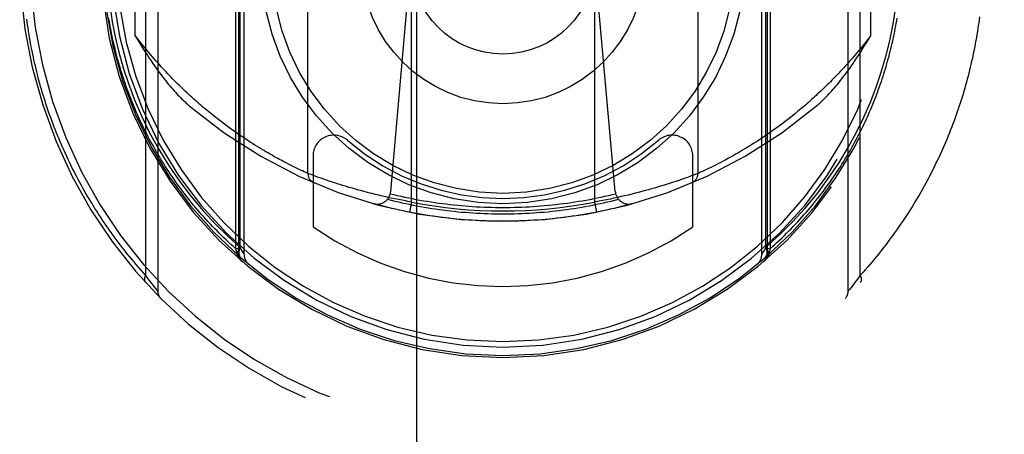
# Model space of a CAD drawing. Header units: inches. Extents: x 0 to 267, y 0 to 173.
# Tile 83 of 104: x 113.891 to 115.318, y 115.747 to 116.349. Entities that reach past the tile are written whole.
import ezdxf

# ---------------------------------------------------------------- set-up
doc = ezdxf.new("R2010")
doc.units = ezdxf.units.IN
doc.header["$LTSCALE"] = 14.696721
doc.header["$MEASUREMENT"] = 0
doc.linetypes.add('HIDDEN', pattern=[0.2, 0.1, -0.1])
doc.layers.get('0').update_dxf_attribs({"linetype": 'CONTINUOUS'})
doc.layers.add('DEFAULT_2', color=8, linetype='HIDDEN')
doc.layers.add('DIMENSIONS', color=7, linetype='CONTINUOUS')
doc.styles.get("Standard").update_dxf_attribs({"font": 'arial.ttf'})
doc.dimstyles.new('DIMSTYLE_1', dxfattribs={"dimtxt": 1.178881, "dimasz": 1.571842, "dimexe": 0.09, "dimexo": 0.07, "dimgap": 0.0375, "dimtad": 0, "dimtih": 1, "dimtoh": 1, "dimzin": 4, "dimdsep": 46, "dimtxsty": 'Standard', "dimblk": '_FILLED', "dimblk1": '_FILLED', "dimblk2": '_FILLED', "dimcen": 0.09, "dimazin": 1, "dimtfac": 1, "dimtofl": 0, "dimtmove": 0, "dimatfit": 3, "dimldrblk": '_FILLED', "dimfxl": 0, "dimtolj": 1, "dimtzin": 4, "dimarcsym": 0})

# ---------------------------------------------------------------- blocks, each defined once
blk = doc.blocks.new('_FILLED')
at = {"color": 0, "linetype": 'ByBlock'}
blk.add_solid([(0, 0), (-1, 0.2), (-1, -0.2)], dxfattribs=at)
blk = doc.blocks.new('*D18')
at = {"layer": 'DIMENSIONS', "color": 2, "linetype": 'Continuous'}
for p, q in [((118.2164, 102.9079), (118.2164, 100.1857)), ((118.2164, 101.6003), (115.0728, 101.6003)), ((119.5914, 101.6003), (122.6694, 101.6003))]:
    blk.add_line(p, q, dxfattribs=at)
at = {"layer": 'DIMENSIONS', "color": 2, "linetype": 'Continuous', "xscale": 1.5718418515, "yscale": 1.5718418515, "zscale": 1.5718418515}
blk.add_blockref('_FILLED', (118.2164, 101.6003), dxfattribs=at)
at = {"layer": 'DIMENSIONS', "color": 2, "linetype": 'Continuous', "xscale": 1.5718418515, "yscale": 1.5718418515, "zscale": 1.5718418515, "rotation": 180}
blk.add_blockref('_FILLED', (119.5914, 101.6003), dxfattribs=at)
at = {"layer": 'DIMENSIONS', "color": 2, "linetype": 'Continuous', "insert": (124.8606, 102.1898), "char_height": 1.17888, "width": 3.203577, "attachment_point": 2, "line_spacing_factor": 0.9}
blk.add_mtext('1.37', dxfattribs=at)

msp = doc.modelspace()

# ---------------------------------------------------------------- linework, layer by layer
at = {"layer": 'DEFAULT_2', "color": 8, "linetype": 'HIDDEN'}
for p, q in [((114.4664, 119.583), (114.4664, 87.5812)), ((114.7164, 87.5812), (114.7164, 119.583)), ((114.2045, 116.0167), (114.2045, 117.0501)), ((114.9783, 117.0501), (114.9783, 116.0167)), ((114.2089, 116.009), (114.2089, 117.0252)), ((114.9739, 117.0252), (114.9739, 116.009)), ((114.2106, 116.0187), (114.2106, 117.0047)), ((114.2164, 116.0089), (114.2164, 117.0119)), ((114.9664, 116.0089), (114.9664, 117.0119)), ((114.9723, 116.0188), (114.9723, 117.0046)), ((114.0914, 116.9227), (114.0914, 115.9552)), ((115.0914, 115.9552), (115.0914, 116.9227)), ((114.0739, 116.8996), (114.0739, 115.9783)), ((115.109, 115.9783), (115.109, 116.8996)), ((114.4589, 116.0844), (114.4589, 116.7985)), ((114.7239, 116.7985), (114.7239, 116.0844)), ((114.3089, 116.1259), (114.3089, 116.7571)), ((114.8739, 116.7571), (114.8739, 116.1259)), ((114.0589, 116.3256), (114.0589, 116.5574)), ((115.1239, 116.5574), (115.1239, 116.3256)), ((114.4288, 116.0997), (114.4589, 116.439)), ((114.7541, 116.0997), (114.7239, 116.439)), ((114.1672, 116.2136), (114.1629, 116.2171)), ((115.0229, 116.2195), (115.0186, 116.216)), ((115.0272, 116.2232), (115.0229, 116.2195)), ((114.1714, 116.2102), (114.1672, 116.2136)), ((114.1756, 116.2068), (114.1714, 116.2102)), ((114.1798, 116.2036), (114.1756, 116.2068)), ((114.1838, 116.2005), (114.1798, 116.2036)), ((115.0019, 116.2026), (114.9978, 116.1995)), ((115.006, 116.2058), (115.0019, 116.2026)), ((115.0101, 116.2091), (115.006, 116.2058)), ((115.0143, 116.2125), (115.0101, 116.2091)), ((115.0186, 116.216), (115.0143, 116.2125)), ((114.1879, 116.1974), (114.1838, 116.2005)), ((114.1919, 116.1944), (114.1879, 116.1974)), ((114.1958, 116.1916), (114.1919, 116.1944)), ((114.1997, 116.1888), (114.1958, 116.1916)), ((114.2035, 116.186), (114.1997, 116.1888)), ((114.9859, 116.1907), (114.9821, 116.188)), ((114.9899, 116.1936), (114.9859, 116.1907)), ((114.9938, 116.1965), (114.9899, 116.1936)), ((114.9978, 116.1995), (114.9938, 116.1965)), ((114.2073, 116.1834), (114.2035, 116.186)), ((114.211, 116.1808), (114.2073, 116.1834)), ((114.2147, 116.1784), (114.211, 116.1808)), ((114.2183, 116.1759), (114.2147, 116.1784)), ((114.2218, 116.1736), (114.2183, 116.1759)), ((114.9636, 116.1753), (114.9601, 116.1729)), ((114.9672, 116.1777), (114.9636, 116.1753)), ((114.9708, 116.1801), (114.9672, 116.1777)), ((114.9745, 116.1827), (114.9708, 116.1801)), ((114.9783, 116.1853), (114.9745, 116.1827)), ((114.9821, 116.188), (114.9783, 116.1853)), ((114.2253, 116.1713), (114.2218, 116.1736)), ((114.2287, 116.1691), (114.2253, 116.1713)), ((114.2321, 116.167), (114.2287, 116.1691)), ((114.2354, 116.1649), (114.2321, 116.167)), ((114.2387, 116.1629), (114.2354, 116.1649)), ((114.2419, 116.161), (114.2387, 116.1629)), ((114.245, 116.1591), (114.2419, 116.161)), ((114.9417, 116.1614), (114.9385, 116.1595)), ((114.9449, 116.1633), (114.9417, 116.1614)), ((114.9481, 116.1654), (114.9449, 116.1633)), ((114.9515, 116.1674), (114.9481, 116.1654)), ((114.9549, 116.1696), (114.9515, 116.1674)), ((114.2481, 116.1573), (114.245, 116.1591)), ((114.2511, 116.1556), (114.2481, 116.1573)), ((114.254, 116.1539), (114.2511, 116.1556)), ((114.2569, 116.1522), (114.254, 116.1539)), ((114.2597, 116.1506), (114.2569, 116.1522)), ((114.2624, 116.1491), (114.2597, 116.1506)), ((114.2651, 116.1477), (114.2624, 116.1491)), ((114.2677, 116.1462), (114.2651, 116.1477)), ((114.2702, 116.1449), (114.2677, 116.1462)), ((114.3164, 116.1514), (114.3164, 116.0486)), ((114.8664, 116.0486), (114.8664, 116.1514)), ((114.9156, 116.1465), (114.9131, 116.1451)), ((114.9183, 116.1479), (114.9156, 116.1465)), ((114.921, 116.1494), (114.9183, 116.1479)), ((114.9237, 116.1509), (114.921, 116.1494)), ((114.9265, 116.1525), (114.9237, 116.1509)), ((114.9294, 116.1542), (114.9265, 116.1525)), ((114.9324, 116.1559), (114.9294, 116.1542)), ((114.9354, 116.1577), (114.9324, 116.1559)), ((114.9385, 116.1595), (114.9354, 116.1577)), ((114.2739, 116.1429), (114.2702, 116.1449)), ((114.2774, 116.1411), (114.2739, 116.1429)), ((114.2807, 116.1394), (114.2774, 116.1411)), ((114.2838, 116.1378), (114.2807, 116.1394)), ((114.2868, 116.1363), (114.2838, 116.1378)), ((114.2896, 116.1349), (114.2868, 116.1363)), ((114.2922, 116.1337), (114.2896, 116.1349)), ((114.2954, 116.1321), (114.2922, 116.1337)), ((114.2983, 116.1307), (114.2954, 116.1321)), ((114.8861, 116.1315), (114.8834, 116.1302)), ((114.8892, 116.133), (114.8861, 116.1315)), ((114.8917, 116.1342), (114.8892, 116.133)), ((114.8944, 116.1355), (114.8917, 116.1342)), ((114.8973, 116.137), (114.8944, 116.1355)), ((114.9004, 116.1385), (114.8973, 116.137)), ((114.9036, 116.1402), (114.9004, 116.1385)), ((114.907, 116.1419), (114.9036, 116.1402)), ((114.9106, 116.1438), (114.907, 116.1419)), ((114.9131, 116.1451), (114.9106, 116.1438)), ((114.3009, 116.1296), (114.2983, 116.1307)), ((114.3036, 116.1283), (114.3009, 116.1296)), ((114.3064, 116.127), (114.3036, 116.1283)), ((114.3089, 116.1259), (114.3064, 116.127)), ((114.309, 116.1258), (114.3089, 116.1259)), ((114.3089, 116.1259), (114.3089, 116.1259)), ((114.3092, 116.1258), (114.309, 116.1258)), ((114.3101, 116.1254), (114.3092, 116.1258)), ((114.3135, 116.1241), (114.3101, 116.1254)), ((114.3169, 116.1229), (114.3135, 116.1241)), ((114.3206, 116.1215), (114.3169, 116.1229)), ((114.3242, 116.1202), (114.3206, 116.1215)), ((114.3282, 116.1188), (114.3242, 116.1202)), ((114.3318, 116.1175), (114.3282, 116.1188)), ((114.3357, 116.1162), (114.3318, 116.1175)), ((114.8501, 116.1172), (114.8462, 116.1158)), ((114.8538, 116.1185), (114.8501, 116.1172)), ((114.8572, 116.1197), (114.8538, 116.1185)), ((114.8609, 116.121), (114.8572, 116.1197)), ((114.8642, 116.1222), (114.8609, 116.121)), ((114.8675, 116.1234), (114.8642, 116.1222)), ((114.8709, 116.1247), (114.8675, 116.1234)), ((114.8739, 116.1259), (114.8709, 116.1247)), ((114.8776, 116.1275), (114.8749, 116.1263)), ((114.8804, 116.1288), (114.8776, 116.1275)), ((114.8834, 116.1302), (114.8804, 116.1288)), ((114.3398, 116.1148), (114.3357, 116.1162)), ((114.3443, 116.1133), (114.3398, 116.1148)), ((114.3478, 116.1121), (114.3443, 116.1133)), ((114.3514, 116.111), (114.3478, 116.1121)), ((114.3553, 116.1098), (114.3514, 116.111)), ((114.3592, 116.1085), (114.3553, 116.1098)), ((114.3633, 116.1073), (114.3592, 116.1085)), ((114.3733, 116.1043), (114.3689, 116.1056)), ((114.3778, 116.103), (114.3733, 116.1043)), ((114.3824, 116.1017), (114.3778, 116.103)), ((114.8066, 116.1035), (114.802, 116.1022)), ((114.811, 116.1047), (114.8066, 116.1035)), ((114.8154, 116.106), (114.811, 116.1047)), ((114.8196, 116.1073), (114.8154, 116.106)), ((114.8237, 116.1085), (114.8196, 116.1073)), ((114.8276, 116.1098), (114.8237, 116.1085)), ((114.8314, 116.111), (114.8276, 116.1098)), ((114.8351, 116.1121), (114.8314, 116.111)), ((114.8386, 116.1133), (114.8351, 116.1121)), ((114.842, 116.1144), (114.8386, 116.1133)), ((114.8462, 116.1158), (114.842, 116.1144)), ((114.3871, 116.1005), (114.3824, 116.1017)), ((114.3919, 116.0992), (114.3871, 116.1005)), ((114.3967, 116.0979), (114.3919, 116.0992)), ((114.4017, 116.0967), (114.3967, 116.0979)), ((114.4067, 116.0954), (114.4017, 116.0967)), ((114.4117, 116.0942), (114.4067, 116.0954)), ((114.4169, 116.093), (114.4117, 116.0942)), ((114.422, 116.0918), (114.4169, 116.093)), ((114.4272, 116.0907), (114.422, 116.0918)), ((114.4325, 116.0895), (114.4272, 116.0907)), ((114.4378, 116.0884), (114.4325, 116.0895)), ((114.443, 116.0874), (114.4378, 116.0884)), ((114.7469, 116.0888), (114.7416, 116.0877)), ((114.7521, 116.0899), (114.7469, 116.0888)), ((114.7574, 116.091), (114.7521, 116.0899)), ((114.7626, 116.0922), (114.7574, 116.091)), ((114.7677, 116.0934), (114.7626, 116.0922)), ((114.7728, 116.0946), (114.7677, 116.0934)), ((114.7779, 116.0958), (114.7728, 116.0946)), ((114.7829, 116.0971), (114.7779, 116.0958)), ((114.7878, 116.0983), (114.7829, 116.0971)), ((114.7926, 116.0996), (114.7878, 116.0983)), ((114.7974, 116.1009), (114.7926, 116.0996)), ((114.802, 116.1022), (114.7974, 116.1009)), ((114.4483, 116.0864), (114.443, 116.0874)), ((114.4536, 116.0854), (114.4483, 116.0864)), ((114.4589, 116.0844), (114.4536, 116.0854)), ((114.4589, 116.0844), (114.456, 116.0697)), ((114.7239, 116.0844), (114.7268, 116.0697)), ((114.7363, 116.0867), (114.731, 116.0857)), ((114.7416, 116.0877), (114.7363, 116.0867)), ((114.2132, 116.0142), (114.2106, 116.0187)), ((114.9723, 116.0187), (114.9697, 116.0142)), ((114.2089, 116.0167), (114.2045, 116.0167)), ((114.2055, 116.0128), (114.2045, 116.0167)), ((114.2089, 116.0128), (114.2055, 116.0128)), ((114.2058, 116.0109), (114.2055, 116.0128)), ((114.2059, 116.0102), (114.2058, 116.0109)), ((114.2089, 116.009), (114.2089, 116.0091)), ((114.2151, 116.0111), (114.2132, 116.0142)), ((114.2161, 116.0094), (114.2151, 116.0111)), ((114.9697, 116.0142), (114.9678, 116.0111)), ((114.9783, 116.0167), (114.9739, 116.0167)), ((114.9774, 116.0128), (114.9739, 116.0128)), ((114.9739, 116.0091), (114.9739, 116.009)), ((114.9771, 116.0109), (114.977, 116.0102)), ((114.9774, 116.0128), (114.9771, 116.0109)), ((114.9783, 116.0167), (114.9774, 116.0128)), ((114.0755, 115.976), (114.0739, 115.9783)), ((114.0776, 115.9732), (114.0755, 115.976)), ((115.1068, 115.9753), (115.1048, 115.9726)), ((115.109, 115.9783), (115.1068, 115.9753)), ((114.0795, 115.9707), (114.0776, 115.9732)), ((114.0812, 115.9684), (114.0795, 115.9707)), ((114.0832, 115.9658), (114.0812, 115.9684)), ((114.0849, 115.9636), (114.0832, 115.9658)), ((114.0867, 115.9613), (114.0849, 115.9636)), ((114.0886, 115.9589), (114.0867, 115.9613)), ((115.0971, 115.9624), (115.0952, 115.96)), ((115.099, 115.9649), (115.0971, 115.9624)), ((115.1008, 115.9673), (115.099, 115.9649)), ((115.1029, 115.9701), (115.1008, 115.9673)), ((115.1048, 115.9726), (115.1029, 115.9701)), ((114.0904, 115.9566), (114.0886, 115.9589)), ((114.0914, 115.9552), (114.0904, 115.9566)), ((115.0914, 115.9552), (115.0914, 115.9552)), ((115.0934, 115.9577), (115.0916, 115.9554)), ((115.0952, 115.96), (115.0934, 115.9577))]:
    msp.add_line(p, q, dxfattribs=at)
for points in [[(114.0223, 116.3672), (114.0256, 116.3458), (114.0299, 116.324), (114.0351, 116.3018), (114.0415, 116.2791), (114.0491, 116.2561), (114.0578, 116.2328), (114.0679, 116.2094), (114.0792, 116.1859)], [(115.1036, 116.1859), (115.1141, 116.2075), (115.1236, 116.2291), (115.132, 116.2508), (115.1394, 116.2728), (115.146, 116.2953), (115.1518, 116.3184), (115.1566, 116.3424), (115.1606, 116.3673)], [(114.0739, 115.9783), (114.0703, 115.9822), (114.0669, 115.9861), (114.0634, 115.9901), (114.06, 115.994), (114.0567, 115.998), (114.0533, 116.0019), (114.0501, 116.0059), (114.0468, 116.0099), (114.0436, 116.0139), (114.0405, 116.018), (114.0374, 116.022), (114.0343, 116.026), (114.0312, 116.0301), (114.0283, 116.0341), (114.0253, 116.0382), (114.0224, 116.0423), (114.0195, 116.0464), (114.0166, 116.0505), (114.0138, 116.0546), (114.0111, 116.0587), (114.0084, 116.0628), (114.0057, 116.0669), (114.003, 116.0711), (114.0004, 116.0752), (113.9978, 116.0794), (113.9953, 116.0835), (113.9928, 116.0877), (113.9903, 116.0918), (113.9879, 116.096), (113.9855, 116.1002), (113.9831, 116.1043), (113.9808, 116.1085), (113.9785, 116.1127), (113.9763, 116.1169), (113.974, 116.1211), (113.9719, 116.1253), (113.9697, 116.1295), (113.9676, 116.1337), (113.9655, 116.1379), (113.9635, 116.1421), (113.9615, 116.1463), (113.9595, 116.1506), (113.9576, 116.1548), (113.9557, 116.159), (113.9538, 116.1632), (113.9519, 116.1675), (113.9501, 116.1717), (113.9484, 116.1759), (113.9466, 116.1801), (113.9449, 116.1844), (113.9432, 116.1886), (113.9416, 116.1929), (113.94, 116.1971), (113.9384, 116.2013), (113.9368, 116.2056), (113.9353, 116.2098), (113.9338, 116.214), (113.9324, 116.2183), (113.9309, 116.2225), (113.9295, 116.2268), (113.9282, 116.231), (113.9268, 116.2353), (113.9255, 116.2395), (113.9242, 116.2437), (113.923, 116.248), (113.9218, 116.2522), (113.9206, 116.2565), (113.9194, 116.2607), (113.9183, 116.265), (113.9172, 116.2692), (113.9161, 116.2734), (113.9151, 116.2777), (113.9141, 116.2819), (113.9131, 116.2862), (113.9121, 116.2904), (113.9112, 116.2947), (113.9103, 116.2989), (113.9094, 116.3031), (113.9086, 116.3074), (113.9078, 116.3116), (113.907, 116.3159), (113.9062, 116.3201), (113.9055, 116.3243), (113.9048, 116.3286), (113.9041, 116.3328), (113.9035, 116.3371), (113.9028, 116.3413), (113.9022, 116.3456), (113.9017, 116.3498)], [(114.2045, 116.0167), (114.201, 116.0198), (114.1975, 116.023), (114.194, 116.0262), (114.1906, 116.0294), (114.1872, 116.0326), (114.1839, 116.0359), (114.1806, 116.0392), (114.1773, 116.0424), (114.1741, 116.0457), (114.1709, 116.049), (114.1677, 116.0524), (114.1646, 116.0557), (114.1615, 116.0591), (114.1585, 116.0624), (114.1554, 116.0658), (114.1525, 116.0692), (114.1495, 116.0726), (114.1466, 116.0761), (114.1438, 116.0795), (114.1409, 116.0829), (114.1381, 116.0864), (114.1354, 116.0898), (114.1327, 116.0933), (114.13, 116.0968), (114.1273, 116.1003), (114.1247, 116.1038), (114.1221, 116.1073), (114.1196, 116.1108), (114.1171, 116.1143), (114.1146, 116.1179), (114.1122, 116.1214), (114.1098, 116.125), (114.1074, 116.1285), (114.1051, 116.1321), (114.1028, 116.1357), (114.1005, 116.1392), (114.0983, 116.1428), (114.0961, 116.1464), (114.0939, 116.15), (114.0918, 116.1536), (114.0897, 116.1572), (114.0876, 116.1608), (114.0856, 116.1644), (114.0836, 116.168), (114.0816, 116.1716), (114.0796, 116.1752), (114.0777, 116.1789), (114.0759, 116.1825), (114.074, 116.1861), (114.0722, 116.1898), (114.0704, 116.1934), (114.0687, 116.197), (114.0669, 116.2007), (114.0652, 116.2043), (114.0636, 116.208), (114.062, 116.2116), (114.0603, 116.2153), (114.0588, 116.2189), (114.0572, 116.2226), (114.0557, 116.2263), (114.0542, 116.2299), (114.0528, 116.2336), (114.0514, 116.2372), (114.05, 116.2409), (114.0486, 116.2446), (114.0472, 116.2482), (114.0459, 116.2519), (114.0446, 116.2556), (114.0434, 116.2592), (114.0422, 116.2629), (114.041, 116.2666), (114.0398, 116.2702), (114.0386, 116.2739), (114.0375, 116.2776), (114.0364, 116.2812), (114.0354, 116.2849), (114.0343, 116.2886), (114.0333, 116.2922), (114.0323, 116.2959), (114.0314, 116.2996), (114.0304, 116.3032), (114.0295, 116.3069), (114.0286, 116.3106), (114.0278, 116.3142), (114.0269, 116.3179), (114.0261, 116.3216), (114.0254, 116.3252), (114.0246, 116.3289), (114.0239, 116.3326), (114.0232, 116.3362), (114.0225, 116.3399), (114.0218, 116.3436), (114.0212, 116.3472), (114.0206, 116.3509)], [(114.9783, 116.0167), (114.9819, 116.0198), (114.9854, 116.023), (114.9888, 116.0262), (114.9923, 116.0294), (114.9956, 116.0326), (114.999, 116.0359), (115.0023, 116.0392), (115.0056, 116.0424), (115.0088, 116.0457), (115.012, 116.049), (115.0152, 116.0524), (115.0183, 116.0557), (115.0214, 116.0591), (115.0244, 116.0624), (115.0274, 116.0658), (115.0304, 116.0692), (115.0333, 116.0726), (115.0362, 116.0761), (115.0391, 116.0795), (115.0419, 116.0829), (115.0447, 116.0864), (115.0475, 116.0898), (115.0502, 116.0933), (115.0529, 116.0968), (115.0555, 116.1003), (115.0582, 116.1038), (115.0607, 116.1073), (115.0633, 116.1108), (115.0658, 116.1143), (115.0683, 116.1179), (115.0707, 116.1214), (115.0731, 116.125), (115.0755, 116.1285), (115.0778, 116.1321), (115.0801, 116.1357), (115.0824, 116.1392), (115.0846, 116.1428), (115.0868, 116.1464), (115.089, 116.15), (115.0911, 116.1536), (115.0932, 116.1572), (115.0953, 116.1608), (115.0973, 116.1644), (115.0993, 116.168), (115.1013, 116.1716), (115.1032, 116.1752), (115.1051, 116.1789), (115.107, 116.1825), (115.1089, 116.1861), (115.1107, 116.1898), (115.1125, 116.1934), (115.1142, 116.197), (115.1159, 116.2007), (115.1176, 116.2043), (115.1193, 116.208), (115.1209, 116.2116), (115.1225, 116.2153), (115.1241, 116.2189), (115.1256, 116.2226), (115.1272, 116.2263), (115.1286, 116.2299), (115.1301, 116.2336), (115.1315, 116.2372), (115.1329, 116.2409), (115.1343, 116.2446), (115.1356, 116.2482), (115.137, 116.2519), (115.1382, 116.2556), (115.1395, 116.2592), (115.1407, 116.2629), (115.1419, 116.2666), (115.1431, 116.2702), (115.1442, 116.2739), (115.1454, 116.2776), (115.1465, 116.2812), (115.1475, 116.2849), (115.1486, 116.2886), (115.1496, 116.2922), (115.1506, 116.2959), (115.1515, 116.2996), (115.1525, 116.3032), (115.1534, 116.3069), (115.1542, 116.3106), (115.1551, 116.3142), (115.1559, 116.3179), (115.1567, 116.3216), (115.1575, 116.3252), (115.1583, 116.3289), (115.159, 116.3326), (115.1597, 116.3362), (115.1604, 116.3399), (115.161, 116.3436), (115.1617, 116.3472), (115.1623, 116.3509)], [(115.2816, 116.3531), (115.2811, 116.3488), (115.2805, 116.3445), (115.2799, 116.3402), (115.2792, 116.3359), (115.2786, 116.3316), (115.2779, 116.3272), (115.2771, 116.3229), (115.2764, 116.3186), (115.2756, 116.3143), (115.2748, 116.31), (115.274, 116.3057), (115.2731, 116.3014), (115.2722, 116.2971), (115.2713, 116.2928), (115.2703, 116.2885), (115.2693, 116.2841), (115.2683, 116.2798), (115.2673, 116.2755), (115.2662, 116.2712), (115.2651, 116.2669), (115.2639, 116.2626), (115.2628, 116.2582), (115.2616, 116.2539), (115.2603, 116.2496), (115.2591, 116.2453), (115.2578, 116.241), (115.2565, 116.2366), (115.2551, 116.2323), (115.2537, 116.228), (115.2523, 116.2237), (115.2509, 116.2193), (115.2494, 116.215), (115.2479, 116.2107), (115.2463, 116.2064), (115.2448, 116.202), (115.2432, 116.1977), (115.2415, 116.1934), (115.2398, 116.1891), (115.2381, 116.1848), (115.2364, 116.1804), (115.2346, 116.1761), (115.2328, 116.1718), (115.231, 116.1675), (115.2291, 116.1632), (115.2272, 116.1589), (115.2252, 116.1545), (115.2232, 116.1502), (115.2212, 116.1459), (115.2191, 116.1416), (115.2171, 116.1373), (115.2149, 116.133), (115.2128, 116.1287), (115.2106, 116.1244), (115.2083, 116.1202), (115.2061, 116.1159), (115.2038, 116.1116), (115.2014, 116.1073), (115.199, 116.103), (115.1966, 116.0988), (115.1941, 116.0945), (115.1916, 116.0902), (115.1891, 116.086), (115.1865, 116.0817), (115.1839, 116.0775), (115.1813, 116.0733), (115.1786, 116.069), (115.1758, 116.0648), (115.1731, 116.0606), (115.1703, 116.0564), (115.1674, 116.0522), (115.1645, 116.048), (115.1616, 116.0438), (115.1586, 116.0396), (115.1556, 116.0355), (115.1525, 116.0313), (115.1494, 116.0272), (115.1463, 116.023), (115.1431, 116.0189), (115.1399, 116.0148), (115.1366, 116.0107), (115.1333, 116.0066), (115.13, 116.0025), (115.1266, 115.9984), (115.1232, 115.9944), (115.1197, 115.9903), (115.1162, 115.9863), (115.1126, 115.9823), (115.109, 115.9783)], [(114.1629, 116.2171), (114.1586, 116.2207), (114.1564, 116.2226), (114.1542, 116.2244), (114.152, 116.2263), (114.1498, 116.2283), (114.1476, 116.2302), (114.1454, 116.2322), (114.1431, 116.2342), (114.1409, 116.2363), (114.1386, 116.2383), (114.1363, 116.2404), (114.134, 116.2426), (114.1317, 116.2447), (114.1294, 116.2469), (114.1271, 116.2491), (114.1248, 116.2514), (114.1224, 116.2537), (114.1201, 116.256), (114.1177, 116.2583), (114.1154, 116.2607), (114.113, 116.2631), (114.1106, 116.2655), (114.1082, 116.268), (114.1058, 116.2705), (114.1034, 116.2731), (114.101, 116.2757), (114.0986, 116.2783), (114.0961, 116.281), (114.0937, 116.2837), (114.0913, 116.2864), (114.0888, 116.2892), (114.0863, 116.292), (114.0839, 116.2948), (114.0814, 116.2977), (114.0789, 116.3006), (114.0764, 116.3036), (114.074, 116.3066), (114.0715, 116.3097), (114.069, 116.3128), (114.0665, 116.3159), (114.064, 116.3191), (114.0615, 116.3223), (114.0589, 116.3256)], [(114.0589, 116.3256), (114.0621, 116.3203), (114.0651, 116.3153), (114.068, 116.3104), (114.0709, 116.3058), (114.0737, 116.3014), (114.0765, 116.2972), (114.0791, 116.2931), (114.0817, 116.2892), (114.0843, 116.2854), (114.0868, 116.2818), (114.0892, 116.2784), (114.0916, 116.275), (114.094, 116.2718), (114.0963, 116.2688), (114.0985, 116.2658), (114.1007, 116.2629), (114.1029, 116.2602), (114.105, 116.2575), (114.1071, 116.255), (114.1092, 116.2525), (114.1112, 116.2502), (114.1132, 116.2479), (114.1151, 116.2457), (114.117, 116.2436), (114.1188, 116.2416), (114.1207, 116.2396), (114.1225, 116.2378), (114.1242, 116.236), (114.1259, 116.2342), (114.1276, 116.2326), (114.1293, 116.231), (114.1309, 116.2295), (114.1325, 116.228), (114.1341, 116.2266), (114.1356, 116.2252), (114.1371, 116.224)], [(115.1239, 116.3256), (115.1215, 116.3223), (115.119, 116.3191), (115.1165, 116.316), (115.114, 116.3129), (115.1116, 116.3098), (115.1091, 116.3068), (115.1066, 116.3038), (115.1042, 116.3009), (115.1017, 116.298), (115.0993, 116.2951), (115.0968, 116.2923), (115.0944, 116.2895), (115.092, 116.2868), (115.0895, 116.284), (115.0871, 116.2814), (115.0847, 116.2787), (115.0823, 116.2761), (115.0799, 116.2736), (115.0775, 116.271), (115.0751, 116.2685), (115.0728, 116.2661), (115.0704, 116.2636), (115.068, 116.2612), (115.0657, 116.2589), (115.0634, 116.2565), (115.061, 116.2542), (115.0587, 116.252), (115.0564, 116.2497), (115.0541, 116.2475), (115.0518, 116.2453), (115.0495, 116.2432), (115.0472, 116.2411), (115.045, 116.239), (115.0427, 116.2369), (115.0405, 116.2349), (115.0382, 116.2329), (115.036, 116.2309), (115.0338, 116.2289), (115.0316, 116.227), (115.0294, 116.2251), (115.0272, 116.2232)], [(115.0458, 116.224), (115.0473, 116.2252), (115.0488, 116.2266), (115.0503, 116.228), (115.0519, 116.2294), (115.0536, 116.231), (115.0552, 116.2326), (115.0569, 116.2342), (115.0587, 116.236), (115.0604, 116.2378), (115.0622, 116.2396), (115.064, 116.2416), (115.0659, 116.2436), (115.0678, 116.2457), (115.0697, 116.2479), (115.0717, 116.2502), (115.0737, 116.2525), (115.0758, 116.255), (115.0778, 116.2575), (115.08, 116.2602), (115.0821, 116.2629), (115.0843, 116.2658), (115.0866, 116.2687), (115.0889, 116.2718), (115.0912, 116.275), (115.0936, 116.2783), (115.0961, 116.2818), (115.0986, 116.2854), (115.1011, 116.2892), (115.1037, 116.2931), (115.1064, 116.2971), (115.1091, 116.3014), (115.1119, 116.3058), (115.1148, 116.3104), (115.1178, 116.3152), (115.1208, 116.3203), (115.1239, 116.3256)], [(114.0792, 116.1859), (114.0926, 116.1615), (114.1071, 116.1378), (114.1229, 116.1147), (114.1396, 116.0926), (114.1571, 116.0718), (114.175, 116.0524), (114.1928, 116.0347), (114.2106, 116.0187)], [(114.9723, 116.0188), (114.9921, 116.0367), (115.011, 116.0557), (115.0292, 116.0756), (115.0463, 116.0965), (115.0626, 116.1184), (115.0778, 116.1409), (115.0914, 116.1633), (115.1036, 116.1859)], [(114.9601, 116.1729), (114.9566, 116.1707), (114.9549, 116.1696)], [(114.8749, 116.1263), (114.874, 116.1259), (114.8739, 116.1259)], [(114.3689, 116.1056), (114.3647, 116.1069), (114.3633, 116.1073)], [(114.4241, 116.0885), (114.4294, 116.0871), (114.4347, 116.0858), (114.44, 116.0846), (114.4453, 116.0834), (114.4507, 116.0822), (114.456, 116.0811), (114.4614, 116.08), (114.4667, 116.0789), (114.4721, 116.078), (114.4775, 116.077), (114.4829, 116.0761), (114.4883, 116.0752), (114.4937, 116.0744), (114.4991, 116.0736), (114.5045, 116.0729), (114.5099, 116.0722), (114.5153, 116.0716), (114.5207, 116.071), (114.5261, 116.0704), (114.5316, 116.0699), (114.537, 116.0695), (114.5424, 116.069), (114.5479, 116.0687), (114.5533, 116.0683), (114.5588, 116.0681), (114.5642, 116.0678), (114.5696, 116.0676), (114.5751, 116.0675), (114.5805, 116.0673), (114.586, 116.0673), (114.5914, 116.0673), (114.5969, 116.0673), (114.6023, 116.0673), (114.6078, 116.0675), (114.6132, 116.0676), (114.6187, 116.0678), (114.6241, 116.0681), (114.6296, 116.0683), (114.635, 116.0687), (114.6404, 116.069), (114.6459, 116.0695), (114.6513, 116.0699), (114.6567, 116.0704), (114.6622, 116.071), (114.6676, 116.0716), (114.673, 116.0722), (114.6784, 116.0729), (114.6838, 116.0736), (114.6892, 116.0744), (114.6946, 116.0752), (114.7, 116.0761), (114.7054, 116.077), (114.7108, 116.078), (114.7161, 116.0789), (114.7215, 116.08), (114.7269, 116.0811), (114.7322, 116.0822), (114.7375, 116.0834), (114.7429, 116.0846), (114.7482, 116.0858), (114.7535, 116.0871), (114.7588, 116.0885)], [(114.5914, 116.0761), (114.5859, 116.0761), (114.5804, 116.0762), (114.5749, 116.0763), (114.5695, 116.0765), (114.564, 116.0767), (114.5585, 116.0769), (114.553, 116.0772), (114.5475, 116.0775), (114.542, 116.0779), (114.5365, 116.0783), (114.531, 116.0788), (114.5256, 116.0793), (114.5201, 116.0799), (114.5146, 116.0805), (114.5092, 116.0811), (114.5037, 116.0818), (114.4983, 116.0825), (114.4928, 116.0833), (114.4874, 116.0841), (114.482, 116.085), (114.4765, 116.0859), (114.4711, 116.0868), (114.4657, 116.0878), (114.4603, 116.0889), (114.4549, 116.09), (114.4495, 116.0911), (114.4442, 116.0922), (114.4388, 116.0935), (114.4335, 116.0947), (114.4281, 116.096)], [(114.7548, 116.096), (114.7494, 116.0947), (114.7441, 116.0935), (114.7387, 116.0922), (114.7333, 116.0911), (114.728, 116.09), (114.7226, 116.0889), (114.7172, 116.0878), (114.7118, 116.0868), (114.7063, 116.0859), (114.7009, 116.085), (114.6955, 116.0841), (114.6901, 116.0833), (114.6846, 116.0825), (114.6792, 116.0818), (114.6737, 116.0811), (114.6682, 116.0805), (114.6628, 116.0799), (114.6573, 116.0793), (114.6518, 116.0788), (114.6464, 116.0783), (114.6409, 116.0779), (114.6354, 116.0775), (114.6299, 116.0772), (114.6244, 116.0769), (114.6189, 116.0767), (114.6134, 116.0765), (114.6079, 116.0763), (114.6024, 116.0762), (114.5969, 116.0761), (114.5914, 116.0761)], [(114.7794, 116.0822), (114.774, 116.0807), (114.7686, 116.0793), (114.7632, 116.0779), (114.7577, 116.0765), (114.7523, 116.0752), (114.7468, 116.0739), (114.7414, 116.0727), (114.7359, 116.0715), (114.7304, 116.0704), (114.7249, 116.0693), (114.7194, 116.0683), (114.7139, 116.0673), (114.7084, 116.0663), (114.7029, 116.0654), (114.6974, 116.0645), (114.6918, 116.0637), (114.6863, 116.0629), (114.6807, 116.0622), (114.6752, 116.0615), (114.6696, 116.0608), (114.6641, 116.0602), (114.6585, 116.0597), (114.6529, 116.0592), (114.6473, 116.0587), (114.6418, 116.0583), (114.6362, 116.0579), (114.6306, 116.0576), (114.625, 116.0573), (114.6194, 116.057), (114.6138, 116.0568), (114.6082, 116.0567), (114.6026, 116.0566), (114.597, 116.0565), (114.5914, 116.0565), (114.5858, 116.0565), (114.5802, 116.0566), (114.5747, 116.0567), (114.5691, 116.0568), (114.5635, 116.057), (114.5579, 116.0573), (114.5523, 116.0576), (114.5467, 116.0579), (114.5411, 116.0583), (114.5355, 116.0587), (114.53, 116.0592), (114.5244, 116.0597), (114.5188, 116.0602), (114.5132, 116.0608), (114.5077, 116.0615), (114.5021, 116.0622), (114.4966, 116.0629), (114.491, 116.0637), (114.4855, 116.0645), (114.48, 116.0654), (114.4745, 116.0663), (114.4689, 116.0673), (114.4634, 116.0683), (114.4579, 116.0693), (114.4525, 116.0704), (114.447, 116.0715), (114.4415, 116.0727), (114.436, 116.0739), (114.4306, 116.0752), (114.4251, 116.0765), (114.4197, 116.0779), (114.4143, 116.0793), (114.4089, 116.0807), (114.4035, 116.0822)], [(114.731, 116.0857), (114.7257, 116.0847), (114.7239, 116.0844)], [(114.2106, 116.0187), (114.2097, 116.0164), (114.2091, 116.0142), (114.2088, 116.012), (114.2088, 116.0099), (114.2091, 116.008), (114.2097, 116.0063), (114.2105, 116.0048), (114.2116, 116.0036)], [(114.9713, 116.0036), (114.9724, 116.0048), (114.9732, 116.0063), (114.9738, 116.008), (114.9741, 116.0099), (114.9741, 116.012), (114.9738, 116.0142), (114.9732, 116.0164), (114.9723, 116.0187)], [(114.2089, 116.0092), (114.2089, 116.0092), (114.2089, 116.0093), (114.2089, 116.0093), (114.2088, 116.0094), (114.2088, 116.0095), (114.2087, 116.0095), (114.2087, 116.0096), (114.2086, 116.0097), (114.2086, 116.0097), (114.2085, 116.0098), (114.2084, 116.0098), (114.2083, 116.0099), (114.2082, 116.01), (114.2081, 116.01), (114.208, 116.0101), (114.2079, 116.0102), (114.2078, 116.0102), (114.2077, 116.0103), (114.2075, 116.0103), (114.2074, 116.0104), (114.2073, 116.0104), (114.2071, 116.0105), (114.207, 116.0106), (114.2068, 116.0106), (114.2067, 116.0107), (114.2065, 116.0107), (114.2063, 116.0108), (114.2061, 116.0108), (114.206, 116.0109), (114.2058, 116.0109)], [(114.209, 116.0075), (114.209, 116.0076), (114.209, 116.0077), (114.209, 116.0078), (114.2089, 116.0079), (114.2089, 116.008), (114.2088, 116.0081), (114.2088, 116.0082), (114.2087, 116.0083), (114.2087, 116.0084), (114.2086, 116.0085), (114.2085, 116.0086), (114.2084, 116.0087), (114.2083, 116.0088), (114.2083, 116.0088), (114.2081, 116.0089), (114.208, 116.009), (114.2079, 116.0091), (114.2078, 116.0092), (114.2077, 116.0093), (114.2075, 116.0094), (114.2074, 116.0095), (114.2073, 116.0096), (114.2071, 116.0096), (114.207, 116.0097), (114.2068, 116.0098), (114.2066, 116.0099), (114.2065, 116.01), (114.2063, 116.01), (114.2061, 116.0101), (114.2059, 116.0102)], [(114.2142, 115.9976), (114.214, 115.9978), (114.2138, 115.9979), (114.2136, 115.9981), (114.2135, 115.9983), (114.2133, 115.9984), (114.2131, 115.9986), (114.2129, 115.9988), (114.2127, 115.999), (114.2125, 115.9992), (114.2124, 115.9993), (114.2122, 115.9995), (114.212, 115.9997), (114.2118, 115.9999), (114.2117, 116.0001), (114.2115, 116.0003), (114.2113, 116.0005), (114.2111, 116.0007), (114.211, 116.0008), (114.2108, 116.001), (114.2107, 116.0012), (114.2105, 116.0014), (114.2103, 116.0016), (114.2102, 116.0018), (114.21, 116.002), (114.2099, 116.0022), (114.2097, 116.0024), (114.2096, 116.0027), (114.2094, 116.0029), (114.2093, 116.0031), (114.2091, 116.0033), (114.209, 116.0035), (114.2089, 116.0037), (114.2087, 116.0039), (114.2086, 116.0041), (114.2084, 116.0044), (114.2083, 116.0046), (114.2082, 116.0048), (114.2081, 116.005), (114.2079, 116.0052), (114.2078, 116.0055), (114.2077, 116.0057), (114.2076, 116.0059), (114.2075, 116.0062), (114.2074, 116.0064), (114.2072, 116.0066), (114.2071, 116.0068), (114.207, 116.0071), (114.2069, 116.0073), (114.2068, 116.0075), (114.2067, 116.0078), (114.2066, 116.008), (114.2065, 116.0083), (114.2065, 116.0085), (114.2064, 116.0087), (114.2063, 116.009), (114.2062, 116.0092), (114.2061, 116.0095), (114.2061, 116.0097), (114.206, 116.0099), (114.2059, 116.0102)], [(114.2164, 116.0089), (114.2164, 116.009), (114.2161, 116.0094)], [(114.9678, 116.0111), (114.9668, 116.0094), (114.9665, 116.009), (114.9664, 116.0089)], [(114.977, 116.0102), (114.9769, 116.0099), (114.9768, 116.0097), (114.9767, 116.0095), (114.9767, 116.0092), (114.9766, 116.009), (114.9765, 116.0087), (114.9764, 116.0085), (114.9763, 116.0083), (114.9762, 116.008), (114.9761, 116.0078), (114.976, 116.0075), (114.9759, 116.0073), (114.9758, 116.0071), (114.9757, 116.0068), (114.9756, 116.0066), (114.9755, 116.0064), (114.9754, 116.0062), (114.9753, 116.0059), (114.9752, 116.0057), (114.9751, 116.0055), (114.9749, 116.0052), (114.9748, 116.005), (114.9747, 116.0048), (114.9746, 116.0046), (114.9744, 116.0044), (114.9743, 116.0041), (114.9742, 116.0039), (114.974, 116.0037), (114.9739, 116.0035), (114.9737, 116.0033), (114.9736, 116.0031), (114.9735, 116.0029), (114.9733, 116.0027), (114.9732, 116.0024), (114.973, 116.0022), (114.9729, 116.002), (114.9727, 116.0018), (114.9725, 116.0016), (114.9724, 116.0014), (114.9722, 116.0012), (114.9721, 116.001), (114.9719, 116.0008), (114.9717, 116.0007), (114.9716, 116.0005), (114.9714, 116.0003), (114.9712, 116.0001), (114.9711, 115.9999), (114.9709, 115.9997), (114.9707, 115.9995), (114.9705, 115.9993), (114.9703, 115.9992), (114.9702, 115.999), (114.97, 115.9988), (114.9698, 115.9986), (114.9696, 115.9984), (114.9694, 115.9983), (114.9692, 115.9981), (114.969, 115.9979), (114.9688, 115.9978), (114.9687, 115.9976)], [(114.977, 116.0102), (114.9768, 116.0101), (114.9766, 116.01), (114.9764, 116.01), (114.9762, 116.0099), (114.9761, 116.0098), (114.9759, 116.0097), (114.9758, 116.0096), (114.9756, 116.0096), (114.9755, 116.0095), (114.9753, 116.0094), (114.9752, 116.0093), (114.9751, 116.0092), (114.975, 116.0091), (114.9748, 116.009), (114.9747, 116.0089), (114.9746, 116.0088), (114.9745, 116.0088), (114.9744, 116.0087), (114.9744, 116.0086), (114.9743, 116.0085), (114.9742, 116.0084), (114.9741, 116.0083), (114.9741, 116.0082), (114.974, 116.0081), (114.974, 116.008), (114.974, 116.0079), (114.9739, 116.0078), (114.9739, 116.0077), (114.9739, 116.0076), (114.9739, 116.0075)], [(114.9771, 116.0109), (114.9769, 116.0109), (114.9767, 116.0108), (114.9766, 116.0108), (114.9764, 116.0107), (114.9762, 116.0107), (114.9761, 116.0106), (114.9759, 116.0106), (114.9757, 116.0105), (114.9756, 116.0104), (114.9755, 116.0104), (114.9753, 116.0103), (114.9752, 116.0103), (114.9751, 116.0102), (114.975, 116.0102), (114.9749, 116.0101), (114.9748, 116.01), (114.9747, 116.01), (114.9746, 116.0099), (114.9745, 116.0098), (114.9744, 116.0098), (114.9743, 116.0097), (114.9743, 116.0097), (114.9742, 116.0096), (114.9741, 116.0095), (114.9741, 116.0095), (114.9741, 116.0094), (114.974, 116.0093), (114.974, 116.0093), (114.974, 116.0092), (114.974, 116.0092)], [(114.0739, 115.9783), (114.0737, 115.9781), (114.0736, 115.9778), (114.0735, 115.9775), (114.0734, 115.9773), (114.0732, 115.977), (114.0731, 115.9768), (114.073, 115.9765), (114.0729, 115.9763), (114.0728, 115.9761), (114.0727, 115.9758), (114.0726, 115.9756), (114.0726, 115.9753), (114.0725, 115.9751), (114.0724, 115.9748), (114.0724, 115.9746), (114.0723, 115.9744), (114.0722, 115.9741), (114.0722, 115.9739), (114.0722, 115.9737), (114.0721, 115.9734), (114.0721, 115.9732), (114.0721, 115.973), (114.072, 115.9727), (114.072, 115.9725), (114.072, 115.9723), (114.072, 115.9721), (114.072, 115.9719), (114.072, 115.9717), (114.0721, 115.9715), (114.0721, 115.9713), (114.0721, 115.9711), (114.0721, 115.9709), (114.0722, 115.9707), (114.0722, 115.9705), (114.0723, 115.9703), (114.0723, 115.9701), (114.0724, 115.9699), (114.0724, 115.9697), (114.0725, 115.9696), (114.0726, 115.9694), (114.0727, 115.9692), (114.0727, 115.9691), (114.0728, 115.9689), (114.0729, 115.9688), (114.073, 115.9686), (114.0731, 115.9685), (114.0733, 115.9683), (114.0734, 115.9682)], [(115.1095, 115.9682), (115.1096, 115.9683), (115.1097, 115.9685), (115.1098, 115.9686), (115.1099, 115.9688), (115.11, 115.9689), (115.1101, 115.9691), (115.1102, 115.9692), (115.1103, 115.9694), (115.1104, 115.9696), (115.1104, 115.9697), (115.1105, 115.9699), (115.1106, 115.9701), (115.1106, 115.9703), (115.1107, 115.9705), (115.1107, 115.9707), (115.1107, 115.9709), (115.1108, 115.9711), (115.1108, 115.9713), (115.1108, 115.9715), (115.1108, 115.9717), (115.1108, 115.9719), (115.1109, 115.9721), (115.1108, 115.9723), (115.1108, 115.9725), (115.1108, 115.9727), (115.1108, 115.973), (115.1108, 115.9732), (115.1108, 115.9734), (115.1107, 115.9737), (115.1107, 115.9739), (115.1106, 115.9741), (115.1106, 115.9744), (115.1105, 115.9746), (115.1105, 115.9748), (115.1104, 115.9751), (115.1103, 115.9753), (115.1102, 115.9756), (115.1101, 115.9758), (115.1101, 115.9761), (115.11, 115.9763), (115.1099, 115.9765), (115.1098, 115.9768), (115.1096, 115.977), (115.1095, 115.9773), (115.1094, 115.9775), (115.1093, 115.9778), (115.1091, 115.9781), (115.109, 115.9783)], [(115.0916, 115.9554), (115.0915, 115.9553), (115.0914, 115.9552)]]:
    msp.add_lwpolyline(points, dxfattribs=at)
for radius in [0.35, 0.335, 0.205, 0.133]:
    msp.add_circle((114.5914, 116.432), radius, dxfattribs=at)
for centre, radius, start, end in [((114.5914, 116.439), 0.7, 125.5126, 54.4874), ((114.5914, 116.439), 0.685, 125.5126, 54.4874), ((114.5914, 116.4415), 0.5825, 180.2464, 359.7536), ((114.5914, 116.4415), 0.5675, 180.2497, 359.7503), ((114.5914, 116.442), 0.58, 187.6622, 352.3378), ((114.5914, 116.442), 0.56, 187.6662, 352.3273), ((114.5914, 116.7565), 0.7, 229.529, 310.471), ((114.3464, 116.1514), 0.03, 48.8739, 180), ((114.8364, 116.1514), 0.03, 0, 131.1261), ((114.5914, 116.432), 0.3425, 228.8739, 311.1261), ((114.3239, 116.1259), 0.015, 180, 247.0137), ((114.8589, 116.1259), 0.015, 292.9863, 360), ((114.4089, 116.1014), 0.02, 254.4248, 354.9204), ((114.774, 116.1014), 0.02, 185.0796, 285.5752), ((114.5914, 116.7565), 0.685, 258.8469, 281.1531), ((114.5914, 116.442), 0.48, 235.0461, 304.9539), ((114.2239, 116.009), 0.015, 180, 229.6413), ((114.2364, 116.0089), 0.02, 180, 230.6594), ((114.9464, 116.0089), 0.02, 309.3378, 359.9984), ((114.9589, 116.009), 0.015, 310.3587, 360), ((114.1064, 115.9552), 0.015, 180, 224.9252), ((115.0764, 115.9552), 0.015, 315.0748, 360)]:
    msp.add_arc(centre, radius, start, end, dxfattribs=at)

# ---------------------------------------------------------------- dimensions: what is measured, and where the dimension line sits
at = {"layer": 'DIMENSIONS', "color": 2, "linetype": 'Continuous'}
dim = msp.add_linear_dim(base=(118.21644, 101.60031), p1=(119.59143, 121.37849), p2=(118.21644, 100.11566), angle=180, dimstyle='DIMSTYLE_1', dxfattribs=at)
dim.commit()
dim.dimension.update_dxf_attribs({"geometry": '*D18', "text_midpoint": (124.91164, 101.59374), "dimtype": 160})

doc.saveas('drawing.dxf')
